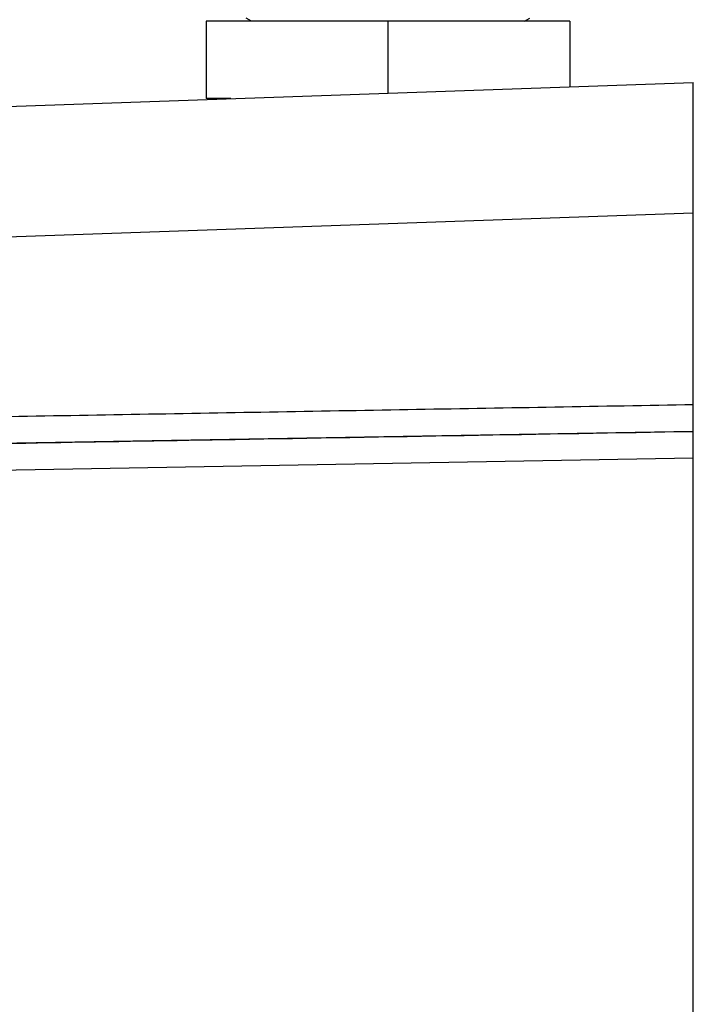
# Model space of a CAD drawing. Header units: inches. Extents: x 0 to 34, y 0 to 22.
# Tile 51 of 64: x 18.911 to 19.495, y 10.552 to 11.405. Entities that reach past the tile are written whole.
import ezdxf

# ---------------------------------------------------------------- set-up
doc = ezdxf.new("R2010")
doc.units = ezdxf.units.IN
doc.header["$LTSCALE"] = 1.87
doc.header["$MEASUREMENT"] = 0
doc.layers.get('0').update_dxf_attribs({"linetype": 'CONTINUOUS'})

msp = doc.modelspace()

# ---------------------------------------------------------------- linework, layer by layer
at = {"color": 7, "linetype": 'CONTINUOUS'}
for p, q in [((19.07282, 11.40325), (19.07282, 11.33632)), ((19.38778, 11.40325), (19.07282, 11.40325)), ((19.1121, 11.40325), (19.10747, 11.40592)), ((19.2303, 11.40325), (19.2303, 11.34108)), ((19.3485, 11.40325), (19.35314, 11.40592)), ((19.38778, 11.40325), (19.38778, 11.34658)), ((18.82013, 11.32675), (19.4949, 11.35032)), ((19.4949, 6.46932), (19.4949, 11.35032)), ((19.094, 11.33632), (19.07282, 11.33632)), ((18.89001, 11.21626), (19.4949, 11.23739)), ((19.4949, 11.0481), (18.77514, 11.03554)), ((18.70062, 11.01125), (19.4949, 11.02511))]:
    msp.add_line(p, q, dxfattribs=at)
for points, knots in [([(19.4949, 11.07109), (19.41497, 11.0697), (19.25512, 11.06691), (19.01533, 11.06272), (18.85547, 11.05993), (18.77554, 11.05854)], [0, 0, 0, 0, 0.333333, 0.666667, 1, 1, 1, 1]), ([(18.77514, 11.03554), (18.88275, 11.03742), (19.12267, 11.04161), (19.36259, 11.04579), (19.4949, 11.0481)], [0, 0, 0, 0, 0.448514, 1, 1, 1, 1])]:
    msp.add_open_spline(points, degree=3, knots=knots, dxfattribs=at)

doc.saveas('drawing.dxf')
